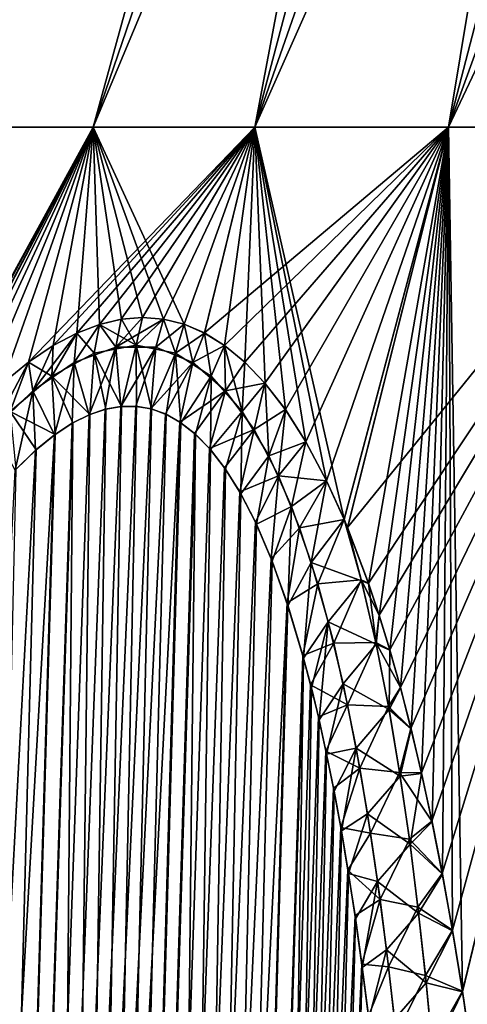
# Model space of a CAD drawing. Header units: metres. Extents: x -109 to 109, y -108 to 40.
# Tile 31 of 230: x -93.65 to -90.87, y -71.9 to -65.78. Entities that reach past the tile are written whole.
import ezdxf

# ---------------------------------------------------------------- set-up
doc = ezdxf.new("R2010")
doc.units = ezdxf.units.M
doc.layers.add('solid_K_24_42_17_000C74_XXXX', color=7, linetype='CONTINUOUS')

msp = doc.modelspace()

# ---------------------------------------------------------------- linework, layer by layer
at = {"layer": 'solid_K_24_42_17_000C74_XXXX'}
for points in [[(-95.034042, -66.448959), (-92.626282, -59.914131), (-92.591751, -59.914131, -1.054707)], [(-94.917503, -66.448959, -2.075155), (-95.034042, -66.448959), (-92.591751, -59.914131, -1.054707)], [(-94.917503, -66.448959, 2.075155), (-92.626282, -59.914131), (-95.034042, -66.448959)], [(-94.917503, -66.448959, -2.075155), (-92.488319, -59.914131, -2.104898), (-92.316422, -59.914131, -3.146076)], [(-94.569359, -66.448959, -4.124213), (-94.917503, -66.448959, -2.075155), (-92.316422, -59.914131, -3.146076)], [(-94.917503, -66.448959, -2.075155), (-92.591751, -59.914131, -1.054707), (-92.488319, -59.914131, -2.104898)], [(-94.917503, -66.448959, 2.075155), (-92.591751, -59.914131, 1.054707), (-92.626282, -59.914131)], [(-94.917503, -66.448959, 2.075155), (-92.488319, -59.914131, 2.104898), (-92.591751, -59.914131, 1.054707)], [(-94.917503, -66.448959, 2.075155), (-94.569359, -66.448959, 4.124213), (-92.488319, -59.914131, 2.104898)], [(-94.569359, -66.448959, -4.124213), (-92.076797, -59.914131, -4.173782), (-91.770462, -59.914131, -5.183615)], [(-93.993973, -66.448959, -6.121407), (-94.569359, -66.448959, -4.124213), (-91.770462, -59.914131, -5.183615)], [(-94.569359, -66.448959, -4.124213), (-92.316422, -59.914131, -3.146076), (-92.076797, -59.914131, -4.173782)], [(-94.569359, -66.448959, 4.124213), (-92.316422, -59.914131, 3.146076), (-92.488319, -59.914131, 2.104898)], [(-94.569359, -66.448959, 4.124213), (-92.076797, -59.914131, 4.173782), (-92.316422, -59.914131, 3.146076)], [(-94.569359, -66.448959, 4.124213), (-93.993973, -66.448959, 6.121407), (-92.076797, -59.914131, 4.173782)], [(-93.993973, -66.448959, -6.121407), (-91.770462, -59.914131, -5.183615), (-91.398743, -59.914131, -6.171251)], [(-93.198593, -66.448959, -8.04162), (-93.993973, -66.448959, -6.121407), (-91.398743, -59.914131, -6.171251)], [(-93.993973, -66.448959, 6.121407), (-91.770462, -59.914131, 5.183615), (-92.076797, -59.914131, 4.173782)], [(-93.993973, -66.448959, 6.121407), (-91.398743, -59.914131, 6.171251), (-91.770462, -59.914131, 5.183615)], [(-93.993973, -66.448959, 6.121407), (-93.198593, -66.448959, 8.04162), (-91.398743, -59.914131, 6.171251)], [(-93.198593, -66.448959, -8.04162), (-90.963226, -59.914131, -7.132461), (-90.465775, -59.914131, -8.063128)], [(-92.193222, -66.448959, -9.860705), (-93.198593, -66.448959, -8.04162), (-90.465775, -59.914131, -8.063128)], [(-93.198593, -66.448959, -8.04162), (-91.398743, -59.914131, -6.171251), (-90.963226, -59.914131, -7.132461)], [(-93.198593, -66.448959, 8.04162), (-90.963226, -59.914131, 7.132461), (-91.398743, -59.914131, 6.171251)], [(-93.198593, -66.448959, 8.04162), (-92.193222, -66.448959, 9.860705), (-90.963226, -59.914131, 7.132461)], [(-92.193222, -66.448959, -9.860705), (-89.908524, -59.914131, -8.959269), (-89.293854, -59.914131, -9.817044)], [(-90.990501, -66.448959, -11.555787), (-92.193222, -66.448959, -9.860705), (-89.293854, -59.914131, -9.817044)], [(-92.193222, -66.448959, -9.860705), (-90.465775, -59.914131, -8.063128), (-89.908524, -59.914131, -8.959269)], [(-92.193222, -66.448959, 9.860705), (-90.465775, -59.914131, 8.063128), (-90.963226, -59.914131, 7.132461)], [(-92.193222, -66.448959, 9.860705), (-89.908524, -59.914131, 8.959269), (-90.465775, -59.914131, 8.063128)], [(-92.193222, -66.448959, 9.860705), (-90.990501, -66.448959, 11.555787), (-89.908524, -59.914131, 8.959269)], [(-90.990501, -66.448959, -11.555787), (-88.624397, -59.914131, -10.632781), (-87.903023, -59.914131, -11.402987)], [(-89.605545, -66.448959, -13.105548), (-90.990501, -66.448959, -11.555787), (-87.903023, -59.914131, -11.402987)], [(-90.990501, -66.448959, -11.555787), (-89.293854, -59.914131, -9.817044), (-88.624397, -59.914131, -10.632781)], [(-90.990501, -66.448959, 11.555787), (-89.293854, -59.914131, 9.817043), (-89.908524, -59.914131, 8.959269)], [(-90.990501, -66.448959, 11.555787), (-88.624397, -59.914131, 10.63278), (-89.293854, -59.914131, 9.817043)], [(-90.990501, -66.448959, 11.555787), (-89.605545, -66.448959, 13.105548), (-88.624397, -59.914131, 10.63278)], [(-94.975037, -69.699608, -6.486607), (-93.993973, -66.448959, -6.121407), (-93.198593, -66.448959, -8.04162)], [(-94.852211, -69.484093, -6.633607), (-94.975037, -69.699608, -6.486607), (-93.198593, -66.448959, -8.04162)], [(-94.734085, -69.286209, -6.777708), (-94.852211, -69.484093, -6.633607), (-93.198593, -66.448959, -8.04162)], [(-94.511093, -68.938805, -7.057591), (-94.734085, -69.286209, -6.777708), (-93.198593, -66.448959, -8.04162)], [(-94.474281, -68.88488, -7.104853), (-94.511093, -68.938805, -7.057591), (-93.198593, -66.448959, -8.04162)], [(-94.304108, -68.64798, -7.326914), (-94.474281, -68.88488, -7.104853), (-93.198593, -66.448959, -8.04162)], [(-94.11113, -68.405678, -7.586778), (-94.304108, -68.64798, -7.326914), (-93.198593, -66.448959, -8.04162)], [(-93.930458, -68.205284, -7.838147), (-94.11113, -68.405678, -7.586778), (-93.198593, -66.448959, -8.04162)], [(-93.760101, -68.041008, 8.082716), (-93.198593, -66.448959, 8.04162), (-93.993973, -66.448959, 6.121407)], [(-93.760323, -68.041077, -8.082308), (-93.930458, -68.205284, -7.838147), (-93.198593, -66.448959, -8.04162)], [(-93.599487, -67.909157, -8.320342), (-93.760323, -68.041077, -8.082308), (-93.198593, -66.448959, -8.04162)], [(-93.760101, -68.041008, 8.082716), (-93.599106, -67.908783, 8.320848), (-93.198593, -66.448959, 8.04162)], [(-93.599487, -67.909157, -8.320342), (-93.198593, -66.448959, -8.04162), (-92.193222, -66.448959, -9.860705)], [(-93.446404, -67.805519, -8.553609), (-93.599487, -67.909157, -8.320342), (-92.193222, -66.448959, -9.860705)], [(-93.599106, -67.908783, 8.320848), (-93.446129, -67.805252, 8.553959), (-93.198593, -66.448959, 8.04162)], [(-93.300072, -67.727493, -8.782997), (-93.446404, -67.805519, -8.553609), (-92.193222, -66.448959, -9.860705)], [(-93.446129, -67.805252, 8.553959), (-93.299789, -67.727554, 8.783576), (-93.198593, -66.448959, 8.04162)], [(-93.159431, -67.673378, -9.009961), (-93.300072, -67.727493, -8.782997), (-92.193222, -66.448959, -9.860705)], [(-93.299789, -67.727554, 8.783576), (-93.159027, -67.673264, 9.010628), (-93.198593, -66.448959, 8.04162)], [(-92.633537, -67.672943, 9.920669), (-92.193222, -66.448959, 9.860705), (-93.198593, -66.448959, 8.04162)], [(-92.761093, -67.641228, 9.690002), (-92.633537, -67.672943, 9.920669), (-93.198593, -66.448959, 8.04162)], [(-92.890656, -67.630768, 9.462378), (-92.761093, -67.641228, 9.690002), (-93.198593, -66.448959, 8.04162)], [(-93.022964, -67.641243, 9.236394), (-92.890656, -67.630768, 9.462378), (-93.198593, -66.448959, 8.04162)], [(-93.159027, -67.673264, 9.010628), (-93.022964, -67.641243, 9.236394), (-93.198593, -66.448959, 8.04162)], [(-93.023376, -67.641449, -9.235806), (-93.159431, -67.673378, -9.009961), (-92.193222, -66.448959, -9.860705)], [(-92.890968, -67.630669, -9.461769), (-93.023376, -67.641449, -9.235806), (-92.193222, -66.448959, -9.860705)], [(-92.761452, -67.64109, -9.689309), (-92.890968, -67.630669, -9.461769), (-92.193222, -66.448959, -9.860705)], [(-92.633957, -67.672997, -9.920016), (-92.761452, -67.64109, -9.689309), (-92.193222, -66.448959, -9.860705)], [(-92.50766, -67.726868, -10.155316), (-92.633957, -67.672997, -9.920016), (-92.193222, -66.448959, -9.860705)], [(-92.633537, -67.672943, 9.920669), (-92.507355, -67.727142, 10.155968), (-92.193222, -66.448959, 9.860705)], [(-92.50766, -67.726868, -10.155316), (-92.193222, -66.448959, -9.860705), (-90.990501, -66.448959, -11.555787)], [(-92.382133, -67.804451, -10.396612), (-92.50766, -67.726868, -10.155316), (-90.990501, -66.448959, -11.555787)], [(-92.507355, -67.727142, 10.155968), (-92.381721, -67.804932, 10.397524), (-92.193222, -66.448959, 9.860705)], [(-92.256744, -67.907913, -10.645675), (-92.382133, -67.804451, -10.396612), (-90.990501, -66.448959, -11.555787)], [(-92.381721, -67.804932, 10.397524), (-92.256218, -67.908211, 10.646628), (-92.193222, -66.448959, 9.860705)], [(-92.130981, -68.039635, -10.903989), (-92.256744, -67.907913, -10.645675), (-90.990501, -66.448959, -11.555787)], [(-92.256218, -67.908211, 10.646628), (-92.130501, -68.040108, 10.904945), (-92.193222, -66.448959, 9.860705)], [(-91.640144, -68.88485, 12.013715), (-90.990501, -66.448959, 11.555787), (-92.193222, -66.448959, 9.860705)], [(-91.748184, -68.646347, 11.75341), (-91.640144, -68.88485, 12.013715), (-92.193222, -66.448959, 9.860705)], [(-91.876694, -68.404182, 11.456445), (-91.748184, -68.646347, 11.75341), (-92.193222, -66.448959, 9.860705)], [(-92.004128, -68.204132, 11.174322), (-91.876694, -68.404182, 11.456445), (-92.193222, -66.448959, 9.860705)], [(-92.130501, -68.040108, 10.904945), (-92.004128, -68.204132, 11.174322), (-92.193222, -66.448959, 9.860705)], [(-92.004562, -68.203262, -11.17323), (-92.130981, -68.039635, -10.903989), (-90.990501, -66.448959, -11.555787)], [(-91.877266, -68.403465, -11.455292), (-92.004562, -68.203262, -11.17323), (-90.990501, -66.448959, -11.555787)], [(-91.748703, -68.645164, -11.752126), (-91.877266, -68.403465, -11.455292), (-90.990501, -66.448959, -11.555787)], [(-91.640068, -68.885033, -12.01391), (-91.748703, -68.645164, -11.752126), (-90.990501, -66.448959, -11.555787)], [(-91.640144, -68.88485, 12.013715), (-91.618393, -68.936813, 12.067266), (-90.990501, -66.448959, 11.555787)], [(-91.618988, -68.935478, -12.065856), (-91.640068, -68.885033, -12.01391), (-90.990501, -66.448959, -11.555787)], [(-91.618988, -68.935478, -12.065856), (-90.990501, -66.448959, -11.555787), (-89.605545, -66.448959, -13.105548)], [(-91.488091, -69.282249, -12.398725), (-91.618988, -68.935478, -12.065856), (-89.605545, -66.448959, -13.105548)], [(-91.618393, -68.936813, 12.067266), (-91.487503, -69.283913, 12.400242), (-90.990501, -66.448959, 11.555787)], [(-91.42234, -69.479744, -12.572976), (-91.488091, -69.282249, -12.398725), (-89.605545, -66.448959, -13.105548)], [(-91.487503, -69.283913, 12.400242), (-91.421791, -69.481697, 12.574563), (-90.990501, -66.448959, 11.555787)], [(-91.356453, -69.694969, -12.752769), (-91.42234, -69.479744, -12.572976), (-89.605545, -66.448959, -13.105548)], [(-91.421791, -69.481697, 12.574563), (-91.35585, -69.697067, 12.754457), (-90.990501, -66.448959, 11.555787)], [(-91.290565, -69.929169, -12.938212), (-91.356453, -69.694969, -12.752769), (-89.605545, -66.448959, -13.105548)], [(-91.35585, -69.697067, 12.754457), (-91.289894, -69.931427, 12.940023), (-90.990501, -66.448959, 11.555787)], [(-91.224899, -70.184296, -13.129605), (-91.290565, -69.929169, -12.938212), (-89.605545, -66.448959, -13.105548)], [(-91.289894, -69.931427, 12.940023), (-91.224213, -70.186905, 13.13156), (-90.990501, -66.448959, 11.555787)], [(-91.159355, -70.460732, -13.326874), (-91.224899, -70.184296, -13.129605), (-89.605545, -66.448959, -13.105548)], [(-91.224213, -70.186905, 13.13156), (-91.158669, -70.463799, 13.328993), (-90.990501, -66.448959, 11.555787)], [(-91.094627, -70.761368, -13.530146), (-91.159355, -70.460732, -13.326874), (-89.605545, -66.448959, -13.105548)], [(-91.158669, -70.463799, 13.328993), (-91.093925, -70.7649, 13.532448), (-90.990501, -66.448959, 11.555787)], [(-91.030296, -71.085999, -13.739357), (-91.094627, -70.761368, -13.530146), (-89.605545, -66.448959, -13.105548)], [(-91.093925, -70.7649, 13.532448), (-91.029564, -71.090027, 13.741858), (-90.990501, -66.448959, 11.555787)], [(-90.967361, -71.437996, -13.954456), (-91.030296, -71.085999, -13.739357), (-89.605545, -66.448959, -13.105548)], [(-91.029564, -71.090027, 13.741858), (-90.966606, -71.442467, 13.957112), (-90.990501, -66.448959, 11.555787)], [(-90.90451, -71.821854, 14.178144), (-89.605545, -66.448959, 13.105548), (-90.990501, -66.448959, 11.555787)], [(-90.966606, -71.442467, 13.957112), (-90.90451, -71.821854, 14.178144), (-90.990501, -66.448959, 11.555787)], [(-90.905273, -71.817001, -14.175379), (-90.967361, -71.437996, -13.954456), (-89.605545, -66.448959, -13.105548)], [(-90.845085, -72.226646, -14.402059), (-90.905273, -71.817001, -14.175379), (-89.605545, -66.448959, -13.105548)], [(-90.90451, -71.821854, 14.178144), (-90.84433, -72.231865, 14.404902), (-89.605545, -66.448959, 13.105548)], [(-93.058006, -67.815125, -9.272186), (-93.159431, -67.673378, -9.009961), (-93.023376, -67.641449, -9.235806)], [(-92.931633, -67.802956, 9.48684), (-93.022964, -67.641243, 9.236394), (-93.159027, -67.673264, 9.010628)], [(-93.058006, -67.815125, -9.272186), (-93.023376, -67.641449, -9.235806), (-92.890968, -67.630669, -9.461769)], [(-93.058006, -67.815125, -9.272186), (-92.890968, -67.630669, -9.461769), (-92.761452, -67.64109, -9.689309)], [(-92.808846, -67.815041, -9.703723), (-93.058006, -67.815125, -9.272186), (-92.761452, -67.64109, -9.689309)], [(-92.931633, -67.802956, 9.48684), (-92.890656, -67.630768, 9.462378), (-93.022964, -67.641243, 9.236394)], [(-92.931633, -67.802956, 9.48684), (-92.761093, -67.641228, 9.690002), (-92.890656, -67.630768, 9.462378)], [(-92.931633, -67.802956, 9.48684), (-92.686325, -67.852966, 9.92913), (-92.761093, -67.641228, 9.690002)], [(-92.808846, -67.815041, -9.703723), (-92.761452, -67.64109, -9.689309), (-92.633957, -67.672997, -9.920016)], [(-92.686325, -67.852966, 9.92913), (-92.633537, -67.672943, 9.920669), (-92.761093, -67.641228, 9.690002)], [(-93.572586, -68.085983, -8.474726), (-93.446404, -67.805519, -8.553609), (-93.300072, -67.727493, -8.782997)], [(-93.316063, -67.909462, -8.858004), (-93.572586, -68.085983, -8.474726), (-93.300072, -67.727493, -8.782997)], [(-93.455681, -67.995895, 8.646108), (-93.299789, -67.727554, 8.783576), (-93.446129, -67.805252, 8.553959)], [(-93.455681, -67.995895, 8.646108), (-93.191956, -67.853027, 9.053361), (-93.299789, -67.727554, 8.783576)], [(-93.316063, -67.909462, -8.858004), (-93.300072, -67.727493, -8.782997), (-93.159431, -67.673378, -9.009961)], [(-93.058006, -67.815125, -9.272186), (-93.316063, -67.909462, -8.858004), (-93.159431, -67.673378, -9.009961)], [(-93.191956, -67.853027, 9.053361), (-93.159027, -67.673264, 9.010628), (-93.299789, -67.727554, 8.783576)], [(-93.191956, -67.853027, 9.053361), (-92.931633, -67.802956, 9.48684), (-93.159027, -67.673264, 9.010628)], [(-92.579155, -67.909508, -10.134377), (-92.808846, -67.815041, -9.703723), (-92.633957, -67.672997, -9.920016)], [(-92.686325, -67.852966, 9.92913), (-92.507355, -67.727142, 10.155968), (-92.633537, -67.672943, 9.920669)], [(-92.686325, -67.852966, 9.92913), (-92.465591, -67.99604, 10.361036), (-92.507355, -67.727142, 10.155968)], [(-92.579155, -67.909508, -10.134377), (-92.633957, -67.672997, -9.920016), (-92.50766, -67.726868, -10.155316)], [(-92.579155, -67.909508, -10.134377), (-92.50766, -67.726868, -10.155316), (-92.382133, -67.804451, -10.396612)], [(-92.465591, -67.99604, 10.361036), (-92.381721, -67.804932, 10.397524), (-92.507355, -67.727142, 10.155968)], [(-93.572586, -68.085983, -8.474726), (-93.599487, -67.909157, -8.320342), (-93.446404, -67.805519, -8.553609)], [(-93.455681, -67.995895, 8.646108), (-93.446129, -67.805252, 8.553959), (-93.599106, -67.908783, 8.320848)], [(-93.455681, -67.995895, 8.646108), (-93.219139, -68.232971, 9.104136), (-93.191956, -67.853027, 9.053361)], [(-93.058006, -67.815125, -9.272186), (-93.223358, -68.234657, -9.097376), (-93.316063, -67.909462, -8.858004)], [(-93.058006, -67.815125, -9.272186), (-93.123207, -68.200546, -9.26022), (-93.223358, -68.234657, -9.097376)], [(-93.191956, -67.853027, 9.053361), (-93.219139, -68.232971, 9.104136), (-93.118828, -68.199364, 9.267455)], [(-93.191956, -67.853027, 9.053361), (-93.022163, -68.182907, 9.429756), (-92.931633, -67.802956, 9.48684)], [(-93.191956, -67.853027, 9.053361), (-93.118828, -68.199364, 9.267455), (-93.022163, -68.182907, 9.429756)], [(-93.058006, -67.815125, -9.272186), (-93.026627, -68.18335, -9.42215), (-93.123207, -68.200546, -9.26022)], [(-92.808846, -67.815041, -9.703723), (-93.026627, -68.18335, -9.42215), (-93.058006, -67.815125, -9.272186)], [(-92.808846, -67.815041, -9.703723), (-92.932785, -68.182434, -9.58443), (-93.026627, -68.18335, -9.42215)], [(-92.931633, -67.802956, 9.48684), (-93.022163, -68.182907, 9.429756), (-92.928116, -68.182907, 9.592643)], [(-92.808846, -67.815041, -9.703723), (-92.840744, -68.197952, -9.748651), (-92.932785, -68.182434, -9.58443)], [(-92.931633, -67.802956, 9.48684), (-92.928116, -68.182907, 9.592643), (-92.835831, -68.199203, 9.757564)], [(-92.931633, -67.802956, 9.48684), (-92.835831, -68.199203, 9.757564), (-92.686325, -67.852966, 9.92913)], [(-92.579155, -67.909508, -10.134377), (-92.840744, -68.197952, -9.748651), (-92.808846, -67.815041, -9.703723)], [(-92.686325, -67.852966, 9.92913), (-92.835831, -68.199203, 9.757564), (-92.744606, -68.23262, 9.925951)], [(-92.686325, -67.852966, 9.92913), (-92.744606, -68.23262, 9.925951), (-92.653587, -68.28447, 10.099691)], [(-92.686325, -67.852966, 9.92913), (-92.653587, -68.28447, 10.099691), (-92.465591, -67.99604, 10.361036)], [(-92.375587, -68.085991, -10.547983), (-92.579155, -67.909508, -10.134377), (-92.382133, -67.804451, -10.396612)], [(-92.465591, -67.99604, 10.361036), (-92.273155, -68.214348, 10.769567), (-92.381721, -67.804932, 10.397524)], [(-92.375587, -68.085991, -10.547983), (-92.382133, -67.804451, -10.396612), (-92.256744, -67.907913, -10.645675)], [(-92.273155, -68.214348, 10.769567), (-92.256218, -67.908211, 10.646628), (-92.381721, -67.804932, 10.397524)], [(-93.820633, -68.326424, -8.12764), (-93.760323, -68.041077, -8.082308), (-93.599487, -67.909157, -8.320342)], [(-93.572586, -68.085983, -8.474726), (-93.820633, -68.326424, -8.12764), (-93.599487, -67.909157, -8.320342)], [(-93.713249, -68.214333, 8.275224), (-93.599106, -67.908783, 8.320848), (-93.760101, -68.041008, 8.082716)], [(-93.713249, -68.214333, 8.275224), (-93.455681, -67.995895, 8.646108), (-93.599106, -67.908783, 8.320848)], [(-93.316063, -67.909462, -8.858004), (-93.438812, -68.359993, -8.763078), (-93.572586, -68.085983, -8.474726)], [(-93.316063, -67.909462, -8.858004), (-93.328117, -68.287125, -8.932212), (-93.438812, -68.359993, -8.763078)], [(-93.316063, -67.909462, -8.858004), (-93.223358, -68.234657, -9.097376), (-93.328117, -68.287125, -8.932212)], [(-92.579155, -67.909508, -10.134377), (-92.74968, -68.230331, -9.916449), (-92.840744, -68.197952, -9.748651)], [(-92.579155, -67.909508, -10.134377), (-92.659004, -68.280769, -10.089181), (-92.74968, -68.230331, -9.916449)], [(-92.375587, -68.085991, -10.547983), (-92.659004, -68.280769, -10.089181), (-92.579155, -67.909508, -10.134377)], [(-92.375587, -68.085991, -10.547983), (-92.256744, -67.907913, -10.645675), (-92.130981, -68.039635, -10.903989)], [(-92.273155, -68.214348, 10.769567), (-92.130501, -68.040108, 10.904945), (-92.256218, -67.908211, 10.646628)], [(-93.713249, -68.214333, 8.275224), (-93.434982, -68.357117, 8.768842), (-93.455681, -67.995895, 8.646108)], [(-93.455681, -67.995895, 8.646108), (-93.434982, -68.357117, 8.768842), (-93.324188, -68.284912, 8.938316)], [(-93.455681, -67.995895, 8.646108), (-93.324188, -68.284912, 8.938316), (-93.219139, -68.232971, 9.104136)], [(-92.465591, -67.99604, 10.361036), (-92.653587, -68.28447, 10.099691), (-92.562141, -68.356621, 10.280478)], [(-92.465591, -67.99604, 10.361036), (-92.562141, -68.356621, 10.280478), (-92.46981, -68.451813, 10.469918)], [(-92.465591, -67.99604, 10.361036), (-92.46981, -68.451813, 10.469918), (-92.273155, -68.214348, 10.769567)], [(-93.572586, -68.085983, -8.474726), (-93.683083, -68.578522, -8.407708), (-93.820633, -68.326424, -8.12764)], [(-93.572586, -68.085983, -8.474726), (-93.556717, -68.455933, -8.588606), (-93.683083, -68.578522, -8.407708)], [(-93.572586, -68.085983, -8.474726), (-93.438812, -68.359993, -8.763078), (-93.556717, -68.455933, -8.588606)], [(-92.375587, -68.085991, -10.547983), (-92.568039, -68.351288, -10.268619), (-92.659004, -68.280769, -10.089181)], [(-92.375587, -68.085991, -10.547983), (-92.476082, -68.444664, -10.456824), (-92.568039, -68.351288, -10.268619)], [(-92.198967, -68.326477, -10.936467), (-92.476082, -68.444664, -10.456824), (-92.375587, -68.085991, -10.547983)], [(-92.198967, -68.326477, -10.936467), (-92.375587, -68.085991, -10.547983), (-92.130981, -68.039635, -10.903989)], [(-92.273155, -68.214348, 10.769567), (-92.107735, -68.489517, 11.150104), (-92.130501, -68.040108, 10.904945)], [(-92.198967, -68.326477, -10.936467), (-92.130981, -68.039635, -10.903989), (-92.004562, -68.203262, -11.17323)], [(-92.107735, -68.489517, 11.150104), (-92.004128, -68.204132, 11.174322), (-92.130501, -68.040108, 10.904945)], [(-94.447647, -102.814323, -9.416268), (-92.932785, -68.182434, -9.58443), (-92.840744, -68.197952, -9.748651)], [(-94.447647, -102.814323, -9.416268), (-93.026627, -68.18335, -9.42215), (-92.932785, -68.182434, -9.58443)], [(-94.447647, -102.814323, -9.416268), (-93.123207, -68.200546, -9.26022), (-93.026627, -68.18335, -9.42215)], [(-94.447647, -102.814323, -9.416268), (-92.840744, -68.197952, -9.748651), (-92.74968, -68.230331, -9.916449)], [(-94.447647, -102.814323, -9.416268), (-93.223358, -68.234657, -9.097376), (-93.123207, -68.200546, -9.26022)], [(-93.713249, -68.214333, 8.275224), (-93.679207, -68.574532, 8.413167), (-93.552803, -68.452438, 8.594313)], [(-93.713249, -68.214333, 8.275224), (-93.552803, -68.452438, 8.594313), (-93.434982, -68.357117, 8.768842)], [(-93.629028, -102.814362, 10.834067), (-93.022163, -68.182907, 9.429756), (-93.118828, -68.199364, 9.267455)], [(-93.629028, -102.814362, 10.834067), (-92.928116, -68.182907, 9.592643), (-93.022163, -68.182907, 9.429756)], [(-93.629028, -102.814362, 10.834067), (-92.835831, -68.199203, 9.757564), (-92.928116, -68.182907, 9.592643)], [(-93.629028, -102.814362, 10.834067), (-92.744606, -68.23262, 9.925951), (-92.835831, -68.199203, 9.757564)], [(-93.629028, -102.814362, 10.834067), (-93.118828, -68.199364, 9.267455), (-93.219139, -68.232971, 9.104136)], [(-92.273155, -68.214348, 10.769567), (-92.46981, -68.451813, 10.469918), (-92.376175, -68.573685, 10.669834)], [(-92.273155, -68.214348, 10.769567), (-92.376175, -68.573685, 10.669834), (-92.280853, -68.726692, 10.882255)], [(-92.273155, -68.214348, 10.769567), (-92.280853, -68.726692, 10.882255), (-92.107735, -68.489517, 11.150104)], [(-92.047081, -68.614571, -11.297629), (-92.198967, -68.326477, -10.936467), (-92.004562, -68.203262, -11.17323)], [(-92.107735, -68.489517, 11.150104), (-91.876694, -68.404182, 11.456445), (-92.004128, -68.204132, 11.174322)], [(-92.047081, -68.614571, -11.297629), (-92.004562, -68.203262, -11.17323), (-91.877266, -68.403465, -11.455292)], [(-94.447647, -102.814323, -9.416268), (-92.74968, -68.230331, -9.916449), (-92.659004, -68.280769, -10.089181)], [(-94.447647, -102.814323, -9.416268), (-93.328117, -68.287125, -8.932212), (-93.223358, -68.234657, -9.097376)], [(-93.62915, -102.814377, -10.833833), (-94.447647, -102.814323, -9.416268), (-92.659004, -68.280769, -10.089181)], [(-93.62915, -102.814377, -10.833833), (-92.659004, -68.280769, -10.089181), (-92.568039, -68.351288, -10.268619)], [(-93.629028, -102.814362, 10.834067), (-92.653587, -68.28447, 10.099691), (-92.744606, -68.23262, 9.925951)], [(-93.629028, -102.814362, 10.834067), (-93.219139, -68.232971, 9.104136), (-93.324188, -68.284912, 8.938316)], [(-94.447647, -102.814323, -9.416268), (-93.438812, -68.359993, -8.763078), (-93.328117, -68.287125, -8.932212)], [(-94.447433, -102.814339, 9.416606), (-93.324188, -68.284912, 8.938316), (-93.434982, -68.357117, 8.768842)], [(-94.447433, -102.814339, 9.416606), (-93.629028, -102.814362, 10.834067), (-93.324188, -68.284912, 8.938316)], [(-93.629028, -102.814362, 10.834067), (-92.562141, -68.356621, 10.280478), (-92.653587, -68.28447, 10.099691)], [(-92.198967, -68.326477, -10.936467), (-92.382645, -68.5644, -10.655747), (-92.476082, -68.444664, -10.456824)], [(-92.198967, -68.326477, -10.936467), (-92.28756, -68.714836, -10.866991), (-92.382645, -68.5644, -10.655747)], [(-92.047081, -68.614571, -11.297629), (-92.28756, -68.714836, -10.866991), (-92.198967, -68.326477, -10.936467)], [(-95.389999, -102.673729, -8.073124), (-93.556717, -68.455933, -8.588606), (-93.438812, -68.359993, -8.763078)], [(-94.447647, -102.814323, -9.416268), (-95.389999, -102.673729, -8.073124), (-93.438812, -68.359993, -8.763078)], [(-94.447433, -102.814339, 9.416606), (-93.434982, -68.357117, 8.768842), (-93.552803, -68.452438, 8.594313)], [(-93.62915, -102.814377, -10.833833), (-92.568039, -68.351288, -10.268619), (-92.476082, -68.444664, -10.456824)], [(-93.629028, -102.814362, 10.834067), (-92.936798, -102.673813, 12.322021), (-92.562141, -68.356621, 10.280478)], [(-92.936798, -102.673813, 12.322021), (-92.46981, -68.451813, 10.469918), (-92.562141, -68.356621, 10.280478)], [(-92.047081, -68.614571, -11.297629), (-91.877266, -68.403465, -11.455292), (-91.748703, -68.645164, -11.752126)], [(-95.389999, -102.673729, -8.073124), (-93.683083, -68.578522, -8.407708), (-93.556717, -68.455933, -8.588606)], [(-94.447433, -102.814339, 9.416606), (-93.552803, -68.452438, 8.594313), (-93.679207, -68.574532, 8.413167)], [(-93.62915, -102.814377, -10.833833), (-92.476082, -68.444664, -10.456824), (-92.382645, -68.5644, -10.655747)], [(-92.936798, -102.673813, 12.322021), (-92.376175, -68.573685, 10.669834), (-92.46981, -68.451813, 10.469918)], [(-92.107735, -68.489517, 11.150104), (-91.965919, -68.805702, 11.502836), (-91.876694, -68.404182, 11.456445)], [(-91.965919, -68.805702, 11.502836), (-91.748184, -68.646347, 11.75341), (-91.876694, -68.404182, 11.456445)], [(-92.107735, -68.489517, 11.150104), (-92.280853, -68.726692, 10.882255), (-92.184036, -68.915497, 11.108274)], [(-92.107735, -68.489517, 11.150104), (-92.184036, -68.915497, 11.108274), (-91.965919, -68.805702, 11.502836)], [(-93.62915, -102.814377, -10.833833), (-92.382645, -68.5644, -10.655747), (-92.28756, -68.714836, -10.866991)], [(-92.936798, -102.673813, 12.322021), (-92.280853, -68.726692, 10.882255), (-92.376175, -68.573685, 10.669834)], [(-92.047081, -68.614571, -11.297629), (-92.190651, -68.901482, -11.092478), (-92.28756, -68.714836, -10.866991)], [(-92.047081, -68.614571, -11.297629), (-92.092377, -69.129768, -11.333028), (-92.190651, -68.901482, -11.092478)], [(-91.916252, -68.937271, -11.633141), (-92.092377, -69.129768, -11.333028), (-92.047081, -68.614571, -11.297629)], [(-91.916252, -68.937271, -11.633141), (-92.047081, -68.614571, -11.297629), (-91.748703, -68.645164, -11.752126)], [(-91.965919, -68.805702, 11.502836), (-91.843857, -69.152168, 11.83054), (-91.748184, -68.646347, 11.75341)], [(-91.916252, -68.937271, -11.633141), (-91.748703, -68.645164, -11.752126), (-91.640068, -68.885033, -12.01391)], [(-91.843857, -69.152168, 11.83054), (-91.640144, -68.88485, 12.013715), (-91.748184, -68.646347, 11.75341)], [(-93.62915, -102.814377, -10.833833), (-92.28756, -68.714836, -10.866991), (-92.190651, -68.901482, -11.092478)], [(-92.936798, -102.673813, 12.322021), (-92.184036, -68.915497, 11.108274), (-92.280853, -68.726692, 10.882255)], [(-91.965919, -68.805702, 11.502836), (-92.184036, -68.915497, 11.108274), (-92.086243, -69.1455, 11.348489)], [(-91.965919, -68.805702, 11.502836), (-92.086243, -69.1455, 11.348489), (-91.988235, -69.421478, 11.602988)], [(-91.965919, -68.805702, 11.502836), (-91.988235, -69.421478, 11.602988), (-91.843857, -69.152168, 11.83054)], [(-91.803101, -69.285812, -11.945704), (-91.916252, -68.937271, -11.633141), (-91.640068, -68.885033, -12.01391)], [(-91.843857, -69.152168, 11.83054), (-91.532547, -69.266579, 12.33632), (-91.640144, -68.88485, 12.013715)], [(-91.803101, -69.285812, -11.945704), (-91.640068, -68.885033, -12.01391), (-91.533943, -69.261147, -12.331962)], [(-91.532547, -69.266579, 12.33632), (-91.618393, -68.936813, 12.067266), (-91.640144, -68.88485, 12.013715)], [(-91.533943, -69.261147, -12.331962), (-91.640068, -68.885033, -12.01391), (-91.618988, -68.935478, -12.065856)], [(-93.62915, -102.814377, -10.833833), (-92.190651, -68.901482, -11.092478), (-92.092377, -69.129768, -11.333028)], [(-92.936798, -102.673813, 12.322021), (-92.086243, -69.1455, 11.348489), (-92.184036, -68.915497, 11.108274)], [(-91.916252, -68.937271, -11.633141), (-91.99379, -69.404533, -11.588164), (-92.092377, -69.129768, -11.333028)], [(-91.803101, -69.285812, -11.945704), (-91.99379, -69.404533, -11.588164), (-91.916252, -68.937271, -11.633141)], [(-91.533943, -69.261147, -12.331962), (-91.618988, -68.935478, -12.065856), (-91.488091, -69.282249, -12.398725)], [(-91.532547, -69.266579, 12.33632), (-91.487503, -69.283913, 12.400242), (-91.618393, -68.936813, 12.067266)], [(-93.62915, -102.814377, -10.833833), (-92.092377, -69.129768, -11.333028), (-91.99379, -69.404533, -11.588164)], [(-92.936798, -102.673813, 12.322021), (-91.988235, -69.421478, 11.602988), (-92.086243, -69.1455, 11.348489)], [(-91.843857, -69.152168, 11.83054), (-91.988235, -69.421478, 11.602988), (-91.890923, -69.748352, 11.87153)], [(-91.843857, -69.152168, 11.83054), (-91.890923, -69.748352, 11.87153), (-91.738144, -69.520912, 12.136289)], [(-91.843857, -69.152168, 11.83054), (-91.738144, -69.520912, 12.136289), (-91.532547, -69.266579, 12.33632)], [(-91.803101, -69.285812, -11.945704), (-91.895912, -69.730164, -11.857333), (-91.99379, -69.404533, -11.588164)], [(-91.704567, -69.653625, -12.238313), (-91.895912, -69.730164, -11.857333), (-91.803101, -69.285812, -11.945704)], [(-91.704567, -69.653625, -12.238313), (-91.803101, -69.285812, -11.945704), (-91.533943, -69.261147, -12.331962)], [(-91.738144, -69.520912, 12.136289), (-91.440666, -69.660965, 12.634678), (-91.532547, -69.266579, 12.33632)], [(-91.704567, -69.653625, -12.238313), (-91.533943, -69.261147, -12.331962), (-91.443077, -69.649437, -12.626449)], [(-91.533943, -69.261147, -12.331962), (-91.488091, -69.282249, -12.398725), (-91.42234, -69.479744, -12.572976)], [(-91.443077, -69.649437, -12.626449), (-91.533943, -69.261147, -12.331962), (-91.42234, -69.479744, -12.572976)], [(-91.440666, -69.660965, 12.634678), (-91.487503, -69.283913, 12.400242), (-91.532547, -69.266579, 12.33632)], [(-91.440666, -69.660965, 12.634678), (-91.421791, -69.481697, 12.574563), (-91.487503, -69.283913, 12.400242)], [(-92.936829, -102.673828, -12.321931), (-93.62915, -102.814377, -10.833833), (-91.99379, -69.404533, -11.588164)], [(-92.936829, -102.673828, -12.321931), (-91.99379, -69.404533, -11.588164), (-91.895912, -69.730164, -11.857333)], [(-92.936798, -102.673813, 12.322021), (-91.890923, -69.748352, 11.87153), (-91.988235, -69.421478, 11.602988)], [(-91.443077, -69.649437, -12.626449), (-91.42234, -69.479744, -12.572976), (-91.356453, -69.694969, -12.752769)], [(-91.440666, -69.660965, 12.634678), (-91.35585, -69.697067, 12.754457), (-91.421791, -69.481697, 12.574563)], [(-91.738144, -69.520912, 12.136289), (-91.890923, -69.748352, 11.87153), (-91.842812, -69.932373, 12.010978)], [(-91.738144, -69.520912, 12.136289), (-91.842812, -69.932373, 12.010978), (-91.795235, -70.130981, 12.153804)], [(-91.738144, -69.520912, 12.136289), (-91.795235, -70.130981, 12.153804), (-91.646065, -69.906853, 12.422971)], [(-91.738144, -69.520912, 12.136289), (-91.646065, -69.906853, 12.422971), (-91.440666, -69.660965, 12.634678)], [(-91.704567, -69.653625, -12.238313), (-91.847527, -69.913559, -11.997086), (-91.895912, -69.730164, -11.857333)], [(-91.618347, -70.036545, -12.513478), (-91.847527, -69.913559, -11.997086), (-91.704567, -69.653625, -12.238313)], [(-91.618347, -70.036545, -12.513478), (-91.704567, -69.653625, -12.238313), (-91.443077, -69.649437, -12.626449)], [(-91.646065, -69.906853, 12.422971), (-91.360916, -70.06662, 12.914428), (-91.440666, -69.660965, 12.634678)], [(-91.618347, -70.036545, -12.513478), (-91.443077, -69.649437, -12.626449), (-91.364113, -70.048912, -12.902705)], [(-91.443077, -69.649437, -12.626449), (-91.356453, -69.694969, -12.752769), (-91.290565, -69.929169, -12.938212)], [(-91.364113, -70.048912, -12.902705), (-91.443077, -69.649437, -12.626449), (-91.290565, -69.929169, -12.938212)], [(-91.360916, -70.06662, 12.914428), (-91.35585, -69.697067, 12.754457), (-91.440666, -69.660965, 12.634678)], [(-92.936829, -102.673828, -12.321931), (-91.895912, -69.730164, -11.857333), (-91.847527, -69.913559, -11.997086)], [(-92.936798, -102.673813, 12.322021), (-92.374969, -102.389511, 13.877009), (-91.890923, -69.748352, 11.87153)], [(-92.374969, -102.389511, 13.877009), (-91.842812, -69.932373, 12.010978), (-91.890923, -69.748352, 11.87153)], [(-91.360916, -70.06662, 12.914428), (-91.289894, -69.931427, 12.940023), (-91.35585, -69.697067, 12.754457)], [(-92.936829, -102.673828, -12.321931), (-91.847527, -69.913559, -11.997086), (-91.799675, -70.111702, -12.140253)], [(-92.374969, -102.389511, 13.877009), (-91.795235, -70.130981, 12.153804), (-91.842812, -69.932373, 12.010978)], [(-91.618347, -70.036545, -12.513478), (-91.799675, -70.111702, -12.140253), (-91.847527, -69.913559, -11.997086)], [(-91.646065, -69.906853, 12.422971), (-91.795235, -70.130981, 12.153804), (-91.748268, -70.344589, 12.300027)], [(-91.646065, -69.906853, 12.422971), (-91.748268, -70.344589, 12.300027), (-91.565361, -70.30603, 12.693144)], [(-91.646065, -69.906853, 12.422971), (-91.565361, -70.30603, 12.693144), (-91.360916, -70.06662, 12.914428)], [(-91.364113, -70.048912, -12.902705), (-91.290565, -69.929169, -12.938212), (-91.224899, -70.184296, -13.129605)], [(-91.360916, -70.06662, 12.914428), (-91.224213, -70.186905, 13.13156), (-91.289894, -69.931427, 12.940023)], [(-91.618347, -70.036545, -12.513478), (-91.752434, -70.324944, -12.286847), (-91.799675, -70.111702, -12.140253)], [(-91.542458, -70.431259, -12.773499), (-91.752434, -70.324944, -12.286847), (-91.618347, -70.036545, -12.513478)], [(-91.542458, -70.431259, -12.773499), (-91.618347, -70.036545, -12.513478), (-91.364113, -70.048912, -12.902705)], [(-91.542458, -70.431259, -12.773499), (-91.364113, -70.048912, -12.902705), (-91.29509, -70.457169, -13.16328)], [(-91.29509, -70.457169, -13.16328), (-91.364113, -70.048912, -12.902705), (-91.224899, -70.184296, -13.129605)], [(-92.936829, -102.673828, -12.321931), (-91.799675, -70.111702, -12.140253), (-91.752434, -70.324944, -12.286847)], [(-91.565361, -70.30603, 12.693144), (-91.291397, -70.481377, 13.178013), (-91.360916, -70.06662, 12.914428)], [(-91.291397, -70.481377, 13.178013), (-91.224213, -70.186905, 13.13156), (-91.360916, -70.06662, 12.914428)], [(-92.374969, -102.389511, 13.877009), (-91.748268, -70.344589, 12.300027), (-91.795235, -70.130981, 12.153804)], [(-91.29509, -70.457169, -13.16328), (-91.224899, -70.184296, -13.129605), (-91.159355, -70.460732, -13.326874)], [(-91.291397, -70.481377, 13.178013), (-91.158669, -70.463799, 13.328993), (-91.224213, -70.186905, 13.13156)], [(-92.936829, -102.673828, -12.321931), (-91.752434, -70.324944, -12.286847), (-91.70594, -70.554657, -12.436835)], [(-92.374969, -102.389511, 13.877009), (-91.702072, -70.574631, 12.449594), (-91.748268, -70.344589, 12.300027)], [(-91.542458, -70.431259, -12.773499), (-91.70594, -70.554657, -12.436835), (-91.752434, -70.324944, -12.286847)], [(-91.565361, -70.30603, 12.693144), (-91.748268, -70.344589, 12.300027), (-91.702072, -70.574631, 12.449594)], [(-91.565361, -70.30603, 12.693144), (-91.702072, -70.574631, 12.449594), (-91.656693, -70.820885, 12.602534)], [(-91.565361, -70.30603, 12.693144), (-91.656693, -70.820885, 12.602534), (-91.494377, -70.715935, 12.948795)], [(-91.565361, -70.30603, 12.693144), (-91.494377, -70.715935, 12.948795), (-91.291397, -70.481377, 13.178013)], [(-91.542458, -70.431259, -12.773499), (-91.660271, -70.800621, -12.59024), (-91.70594, -70.554657, -12.436835)], [(-91.475433, -70.835579, -13.020141), (-91.660271, -70.800621, -12.59024), (-91.542458, -70.431259, -12.773499)], [(-91.475433, -70.835579, -13.020141), (-91.542458, -70.431259, -12.773499), (-91.29509, -70.457169, -13.16328)], [(-91.494377, -70.715935, 12.948795), (-91.230461, -70.903366, 13.42766), (-91.291397, -70.481377, 13.178013)], [(-91.475433, -70.835579, -13.020141), (-91.29509, -70.457169, -13.16328), (-91.234558, -70.872658, -13.4101)], [(-91.29509, -70.457169, -13.16328), (-91.159355, -70.460732, -13.326874), (-91.094627, -70.761368, -13.530146)], [(-91.234558, -70.872658, -13.4101), (-91.29509, -70.457169, -13.16328), (-91.094627, -70.761368, -13.530146)], [(-91.230461, -70.903366, 13.42766), (-91.158669, -70.463799, 13.328993), (-91.291397, -70.481377, 13.178013)], [(-91.230461, -70.903366, 13.42766), (-91.093925, -70.7649, 13.532448), (-91.158669, -70.463799, 13.328993)], [(-92.936829, -102.673828, -12.321931), (-91.70594, -70.554657, -12.436835), (-91.660271, -70.800621, -12.59024)], [(-92.374969, -102.389511, 13.877009), (-91.656693, -70.820885, 12.602534), (-91.702072, -70.574631, 12.449594)], [(-91.494377, -70.715935, 12.948795), (-91.656693, -70.820885, 12.602534), (-91.612289, -71.085213, 12.758819)], [(-91.494377, -70.715935, 12.948795), (-91.612289, -71.085213, 12.758819), (-91.431656, -71.134422, 13.191736)], [(-91.494377, -70.715935, 12.948795), (-91.431656, -71.134422, 13.191736), (-91.230461, -70.903366, 13.42766)], [(-91.234558, -70.872658, -13.4101), (-91.094627, -70.761368, -13.530146), (-91.030296, -71.085999, -13.739357)], [(-91.230461, -70.903366, 13.42766), (-91.029564, -71.090027, 13.741858), (-91.093925, -70.7649, 13.532448)], [(-92.936829, -102.673828, -12.321931), (-91.660271, -70.800621, -12.59024), (-91.615585, -71.06472, -12.746976)], [(-92.374969, -102.389511, 13.877009), (-91.612289, -71.085213, 12.758819), (-91.656693, -70.820885, 12.602534)], [(-91.475433, -70.835579, -13.020141), (-91.615585, -71.06472, -12.746976), (-91.660271, -70.800621, -12.59024)], [(-91.416046, -71.247757, -13.254959), (-91.615585, -71.06472, -12.746976), (-91.475433, -70.835579, -13.020141)], [(-91.416046, -71.247757, -13.254959), (-91.475433, -70.835579, -13.020141), (-91.234558, -70.872658, -13.4101)], [(-91.431656, -71.134422, 13.191736), (-91.176949, -71.331413, 13.664951), (-91.230461, -70.903366, 13.42766)], [(-91.416046, -71.247757, -13.254959), (-91.234558, -70.872658, -13.4101), (-91.181252, -71.294037, -13.644905)], [(-91.181252, -71.294037, -13.644905), (-91.234558, -70.872658, -13.4101), (-91.030296, -71.085999, -13.739357)], [(-91.176949, -71.331413, 13.664951), (-91.029564, -71.090027, 13.741858), (-91.230461, -70.903366, 13.42766)], [(-92.936829, -102.673828, -12.321931), (-91.615585, -71.06472, -12.746976), (-91.571945, -71.346642, -12.907063)], [(-92.374969, -102.389511, 13.877009), (-91.568916, -71.367279, 12.918473), (-91.612289, -71.085213, 12.758819)], [(-91.416046, -71.247757, -13.254959), (-91.571945, -71.346642, -12.907063), (-91.615585, -71.06472, -12.746976)], [(-91.431656, -71.134422, 13.191736), (-91.612289, -71.085213, 12.758819), (-91.568916, -71.367279, 12.918473)], [(-91.181252, -71.294037, -13.644905), (-91.030296, -71.085999, -13.739357), (-90.967361, -71.437996, -13.954456)], [(-91.176949, -71.331413, 13.664951), (-90.966606, -71.442467, 13.957112), (-91.029564, -71.090027, 13.741858)], [(-91.431656, -71.134422, 13.191736), (-91.568916, -71.367279, 12.918473), (-91.526741, -71.668907, 13.081435)], [(-91.431656, -71.134422, 13.191736), (-91.526741, -71.668907, 13.081435), (-91.376144, -71.560127, 13.423295)], [(-91.431656, -71.134422, 13.191736), (-91.376144, -71.560127, 13.423295), (-91.176949, -71.331413, 13.664951)], [(-91.416046, -71.247757, -13.254959), (-91.529518, -71.648193, -13.070462), (-91.571945, -71.346642, -12.907063)], [(-91.363297, -71.666481, -13.479218), (-91.529518, -71.648193, -13.070462), (-91.416046, -71.247757, -13.254959)], [(-91.363297, -71.666481, -13.479218), (-91.416046, -71.247757, -13.254959), (-91.181252, -71.294037, -13.644905)], [(-91.376144, -71.560127, 13.423295), (-91.12986, -71.764542, 13.89129), (-91.176949, -71.331413, 13.664951)], [(-91.363297, -71.666481, -13.479218), (-91.181252, -71.294037, -13.644905), (-91.134277, -71.720436, -13.868936)], [(-91.134277, -71.720436, -13.868936), (-91.181252, -71.294037, -13.644905), (-90.967361, -71.437996, -13.954456)], [(-91.12986, -71.764542, 13.89129), (-90.966606, -71.442467, 13.957112), (-91.176949, -71.331413, 13.664951)], [(-92.936829, -102.673828, -12.321931), (-91.571945, -71.346642, -12.907063), (-91.529518, -71.648193, -13.070462)], [(-92.374969, -102.389511, 13.877009), (-91.526741, -71.668907, 13.081435), (-91.568916, -71.367279, 12.918473)], [(-91.134277, -71.720436, -13.868936), (-90.967361, -71.437996, -13.954456), (-90.905273, -71.817001, -14.175379)], [(-91.12986, -71.764542, 13.89129), (-90.90451, -71.821854, 14.178144), (-90.966606, -71.442467, 13.957112)], [(-91.376144, -71.560127, 13.423295), (-91.526741, -71.668907, 13.081435), (-91.485855, -71.990387, 13.247699)], [(-91.376144, -71.560127, 13.423295), (-91.485855, -71.990387, 13.247699), (-91.326904, -71.991852, 13.644685)], [(-91.376144, -71.560127, 13.423295), (-91.326904, -71.991852, 13.644685), (-91.12986, -71.764542, 13.89129)], [(-92.936829, -102.673828, -12.321931), (-91.529518, -71.648193, -13.070462), (-91.48838, -71.96965, -13.237178)], [(-92.374969, -102.389511, 13.877009), (-91.485855, -71.990387, 13.247699), (-91.526741, -71.668907, 13.081435)], [(-91.363297, -71.666481, -13.479218), (-91.48838, -71.96965, -13.237178), (-91.529518, -71.648193, -13.070462)], [(-91.316406, -72.090797, -13.693924), (-91.48838, -71.96965, -13.237178), (-91.363297, -71.666481, -13.479218)], [(-91.316406, -72.090797, -13.693924), (-91.363297, -71.666481, -13.479218), (-91.134277, -71.720436, -13.868936)], [(-91.326904, -71.991852, 13.644685), (-91.088364, -72.201965, 14.107839), (-91.12986, -71.764542, 13.89129)], [(-91.316406, -72.090797, -13.693924), (-91.134277, -71.720436, -13.868936), (-91.092819, -72.1511, -14.083334)], [(-91.092819, -72.1511, -14.083334), (-91.134277, -71.720436, -13.868936), (-90.905273, -71.817001, -14.175379)], [(-91.088364, -72.201965, 14.107839), (-90.90451, -71.821854, 14.178144), (-91.12986, -71.764542, 13.89129)], [(-91.092819, -72.1511, -14.083334), (-90.905273, -71.817001, -14.175379), (-90.845085, -72.226646, -14.402059)], [(-91.088364, -72.201965, 14.107839), (-90.84433, -72.231865, 14.404902), (-90.90451, -71.821854, 14.178144)]]:
    msp.add_3dface(points, dxfattribs=at)

doc.saveas('drawing.dxf')
